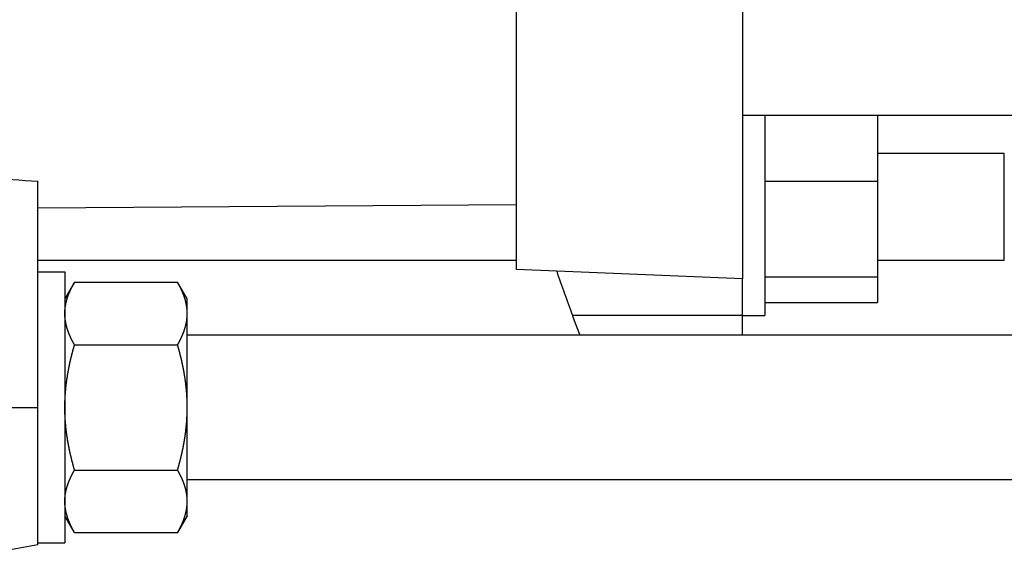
# Model space of a CAD drawing. Header units: millimetres. Extents: x 33 to 558, y 116 to 290.
# Tile 5 of 14: x 312 to 421, y 124 to 184. Entities that reach past the tile are written whole.
import ezdxf

# ---------------------------------------------------------------- set-up
doc = ezdxf.new("R2010")
doc.units = ezdxf.units.MM
doc.header["$MEASUREMENT"] = 0
doc.layers.add('16', color=7, linetype='Continuous')
doc.layers.add('4', color=7, linetype='Continuous')

msp = doc.modelspace()

# ---------------------------------------------------------------- linework, layer by layer
at = {"color": 7, "linetype": 'Continuous', "lineweight": 30}
for p, q in [((367.13, 156.08), (367.13, 195.33)), ((392.13, 195.33), (392.13, 155.08)), ((392.13, 173.18), (469.13, 173.18)), ((421.13, 168.94), (407.08, 168.94)), ((421.13, 157.1), (421.13, 168.94)), ((314.13, 125.65), (314.13, 165.87)), ((367.13, 157.1), (314.13, 157.1)), ((421.13, 157.1), (407.08, 157.1)), ((314.13, 155.83), (317.13, 155.83)), ((317.13, 155.83), (317.13, 125.83)), ((318.2, 154.68), (317.13, 152.83)), ((318.2, 154.68), (329.61, 154.68)), ((330.68, 152.83), (329.61, 154.68)), ((330.68, 128.83), (330.68, 152.83)), ((457.58, 148.83), (330.68, 148.83)), ((318.2, 147.76), (329.61, 147.76)), ((300.44, 140.83), (314.13, 140.83)), ((318.2, 133.9), (329.61, 133.9)), ((457.58, 132.83), (330.68, 132.83)), ((318.2, 126.97), (317.13, 128.83)), ((330.68, 128.83), (329.61, 126.97)), ((318.2, 126.97), (329.61, 126.97)), ((306.13, 124.24), (314.13, 125.65)), ((314.13, 125.83), (317.13, 125.83))]:
    msp.add_line(p, q, dxfattribs=at)
for centre, radius, start, end in [((325.33, 151.21), 5.35, 5.2951, 6.1764), ((325.38, 151.21), 5.3, 3.4621, 5.2966), ((325.42, 151.22), 5.26, 3.114, 3.46), ((325.48, 151.22), 5.2, 0.005, 3.1184)]:
    msp.add_arc(centre, radius, start, end, dxfattribs=at)
msp.add_ellipse((390.92, 203.33), major_axis=(226.08, 0), ratio=0.176178, start_param=4.313576, end_param=4.365824, dxfattribs=at)
for points, start_tangent, end_tangent in [([(317.13, 151.22), (317.13, 151.25), (317.13, 151.28), (317.13, 151.32), (317.13, 151.35), (317.13, 151.38), (317.13, 151.42), (317.13, 151.45), (317.14, 151.48), (317.14, 151.51), (317.14, 151.55), (317.14, 151.58), (317.14, 151.61), (317.15, 151.64), (317.15, 151.68), (317.15, 151.71), (317.16, 151.74), (317.16, 151.78), (317.16, 151.81), (317.17, 151.84), (317.17, 151.87), (317.17, 151.91), (317.18, 151.94), (317.18, 151.97), (317.19, 152), (317.19, 152.04), (317.2, 152.07), (317.2, 152.1), (317.21, 152.13), (317.22, 152.16), (317.22, 152.2), (317.23, 152.23), (317.23, 152.26), (317.24, 152.29), (317.25, 152.33), (317.25, 152.36), (317.26, 152.39), (317.27, 152.42), (317.27, 152.45), (317.28, 152.49), (317.29, 152.52), (317.3, 152.55), (317.31, 152.58), (317.31, 152.61), (317.32, 152.64), (317.33, 152.68), (317.34, 152.71), (317.35, 152.74), (317.36, 152.77), (317.37, 152.8), (317.38, 152.83), (317.39, 152.86), (317.39, 152.9), (317.4, 152.93), (317.41, 152.96), (317.42, 152.99), (317.44, 153.02), (317.45, 153.05), (317.46, 153.08), (317.47, 153.11), (317.48, 153.14), (317.49, 153.18), (317.5, 153.21), (317.51, 153.24), (317.52, 153.27), (317.53, 153.3), (317.55, 153.33), (317.56, 153.36), (317.57, 153.39), (317.58, 153.42), (317.59, 153.45), (317.61, 153.48), (317.62, 153.51), (317.63, 153.54), (317.64, 153.57), (317.66, 153.6), (317.67, 153.63), (317.68, 153.66), (317.7, 153.69), (317.71, 153.72), (317.72, 153.75), (317.74, 153.78), (317.75, 153.81), (317.76, 153.84), (317.78, 153.87), (317.79, 153.9), (317.8, 153.93), (317.82, 153.96), (317.83, 153.99), (317.85, 154.02), (317.86, 154.05), (317.88, 154.08), (317.89, 154.11), (317.91, 154.14), (317.92, 154.17), (317.93, 154.2), (317.95, 154.22), (317.96, 154.25), (317.98, 154.28), (318, 154.31), (318.01, 154.34), (318.03, 154.37), (318.04, 154.4), (318.06, 154.43), (318.07, 154.46), (318.09, 154.48), (318.1, 154.51), (318.12, 154.54), (318.14, 154.57), (318.15, 154.6), (318.17, 154.63), (318.19, 154.66), (318.2, 154.68)], (0.000017, 0.135834), (0.067924, 0.117597)), ([(330.45, 152.76), (330.45, 152.79), (330.44, 152.81), (330.43, 152.84), (330.42, 152.86), (330.42, 152.89), (330.41, 152.91), (330.4, 152.94), (330.39, 152.96), (330.38, 152.99), (330.38, 153.01), (330.37, 153.04), (330.36, 153.06), (330.35, 153.09), (330.34, 153.11), (330.33, 153.14), (330.33, 153.16), (330.32, 153.19), (330.31, 153.21), (330.3, 153.24), (330.29, 153.26), (330.28, 153.29), (330.27, 153.31), (330.26, 153.33), (330.25, 153.36), (330.24, 153.38), (330.23, 153.41), (330.22, 153.43), (330.21, 153.46), (330.2, 153.48), (330.19, 153.51), (330.18, 153.53), (330.17, 153.55), (330.16, 153.58), (330.15, 153.6), (330.14, 153.63), (330.13, 153.65), (330.12, 153.68), (330.11, 153.7), (330.1, 153.72), (330.09, 153.75), (330.08, 153.77), (330.07, 153.8), (330.06, 153.82), (330.05, 153.84), (330.03, 153.87), (330.02, 153.89), (330.01, 153.92), (330, 153.94), (329.99, 153.96), (329.98, 153.99), (329.97, 154.01), (329.96, 154.03), (329.94, 154.06), (329.93, 154.08), (329.92, 154.1), (329.91, 154.13), (329.9, 154.15), (329.88, 154.18), (329.87, 154.2), (329.86, 154.22), (329.85, 154.25), (329.84, 154.27), (329.82, 154.29), (329.81, 154.32), (329.8, 154.34), (329.79, 154.36), (329.77, 154.38), (329.76, 154.41), (329.75, 154.43), (329.74, 154.45), (329.72, 154.48), (329.71, 154.5), (329.7, 154.52), (329.69, 154.55), (329.67, 154.57), (329.66, 154.59), (329.65, 154.62), (329.63, 154.64), (329.62, 154.66), (329.61, 154.68)], (-0.030596, 0.106397), (-0.055382, 0.095895)), ([(330.65, 151.78), (330.65, 151.8), (330.65, 151.81), (330.64, 151.82), (330.64, 151.83), (330.64, 151.85), (330.64, 151.86), (330.64, 151.87), (330.64, 151.88), (330.64, 151.9), (330.63, 151.91), (330.63, 151.92), (330.63, 151.93), (330.63, 151.95), (330.63, 151.96), (330.63, 151.97), (330.62, 151.98), (330.62, 151.99), (330.62, 152.01), (330.62, 152.02), (330.62, 152.03), (330.61, 152.04), (330.61, 152.06), (330.61, 152.07), (330.61, 152.08), (330.61, 152.09), (330.6, 152.11), (330.6, 152.12), (330.6, 152.13), (330.6, 152.14), (330.6, 152.15), (330.59, 152.17), (330.59, 152.18), (330.59, 152.19), (330.59, 152.2), (330.58, 152.22), (330.58, 152.23), (330.58, 152.24), (330.58, 152.25), (330.58, 152.27), (330.57, 152.28), (330.57, 152.29), (330.57, 152.3), (330.57, 152.31), (330.56, 152.33), (330.56, 152.34), (330.56, 152.35), (330.55, 152.36), (330.55, 152.37), (330.55, 152.39), (330.55, 152.4), (330.54, 152.41), (330.54, 152.42), (330.54, 152.44), (330.54, 152.45), (330.53, 152.46), (330.53, 152.47), (330.53, 152.48), (330.52, 152.5), (330.52, 152.51), (330.52, 152.52), (330.52, 152.53), (330.51, 152.54), (330.51, 152.56), (330.51, 152.57), (330.5, 152.58), (330.5, 152.59), (330.5, 152.61), (330.49, 152.62), (330.49, 152.63), (330.49, 152.64), (330.48, 152.65), (330.48, 152.67), (330.48, 152.68), (330.47, 152.69), (330.47, 152.7), (330.47, 152.71), (330.46, 152.73), (330.46, 152.74), (330.46, 152.75), (330.45, 152.76)], (-0.005645, 0.052159), (-0.014493, 0.050429)), ([(318.2, 147.76), (318.19, 147.78), (318.17, 147.81), (318.15, 147.84), (318.14, 147.87), (318.12, 147.9), (318.1, 147.93), (318.09, 147.95), (318.07, 147.98), (318.06, 148.01), (318.04, 148.04), (318.03, 148.07), (318.01, 148.1), (318, 148.13), (317.98, 148.16), (317.96, 148.19), (317.95, 148.21), (317.93, 148.24), (317.92, 148.27), (317.91, 148.3), (317.89, 148.33), (317.88, 148.36), (317.86, 148.39), (317.85, 148.42), (317.83, 148.45), (317.82, 148.48), (317.8, 148.51), (317.79, 148.54), (317.78, 148.57), (317.76, 148.6), (317.75, 148.63), (317.74, 148.66), (317.72, 148.69), (317.71, 148.72), (317.7, 148.75), (317.68, 148.78), (317.67, 148.81), (317.66, 148.84), (317.64, 148.87), (317.63, 148.9), (317.62, 148.93), (317.61, 148.96), (317.59, 148.99), (317.58, 149.02), (317.57, 149.05), (317.56, 149.08), (317.55, 149.11), (317.53, 149.14), (317.52, 149.17), (317.51, 149.2), (317.5, 149.23), (317.49, 149.26), (317.48, 149.29), (317.47, 149.33), (317.46, 149.36), (317.45, 149.39), (317.44, 149.42), (317.42, 149.45), (317.41, 149.48), (317.4, 149.51), (317.39, 149.54), (317.39, 149.57), (317.38, 149.61), (317.37, 149.64), (317.36, 149.67), (317.35, 149.7), (317.34, 149.73), (317.33, 149.76), (317.32, 149.79), (317.31, 149.83), (317.31, 149.86), (317.3, 149.89), (317.29, 149.92), (317.28, 149.95), (317.27, 149.99), (317.27, 150.02), (317.26, 150.05), (317.25, 150.08), (317.25, 150.11), (317.24, 150.15), (317.23, 150.18), (317.23, 150.21), (317.22, 150.24), (317.22, 150.27), (317.21, 150.31), (317.2, 150.34), (317.2, 150.37), (317.19, 150.4), (317.19, 150.44), (317.18, 150.47), (317.18, 150.5), (317.17, 150.53), (317.17, 150.57), (317.17, 150.6), (317.16, 150.63), (317.16, 150.66), (317.16, 150.7), (317.15, 150.73), (317.15, 150.76), (317.15, 150.79), (317.14, 150.83), (317.14, 150.86), (317.14, 150.89), (317.14, 150.92), (317.14, 150.96), (317.13, 150.99), (317.13, 151.02), (317.13, 151.06), (317.13, 151.09), (317.13, 151.12), (317.13, 151.15), (317.13, 151.19), (317.13, 151.22)], (-0.067924, 0.117597), (-0.000017, 0.135834)), ([(329.61, 147.76), (329.62, 147.78), (329.64, 147.81), (329.66, 147.84), (329.67, 147.87), (329.69, 147.9), (329.7, 147.93), (329.72, 147.95), (329.74, 147.98), (329.75, 148.01), (329.77, 148.04), (329.78, 148.07), (329.8, 148.1), (329.81, 148.13), (329.83, 148.16), (329.84, 148.19), (329.86, 148.21), (329.87, 148.24), (329.89, 148.27), (329.9, 148.3), (329.92, 148.33), (329.93, 148.36), (329.95, 148.39), (329.96, 148.42), (329.98, 148.45), (329.99, 148.48), (330.01, 148.51), (330.02, 148.54), (330.03, 148.57), (330.05, 148.6), (330.06, 148.63), (330.07, 148.66), (330.09, 148.69), (330.1, 148.72), (330.11, 148.75), (330.13, 148.78), (330.14, 148.81), (330.15, 148.84), (330.17, 148.87), (330.18, 148.9), (330.19, 148.93), (330.2, 148.96), (330.22, 148.99), (330.23, 149.02), (330.24, 149.05), (330.25, 149.08), (330.26, 149.11), (330.28, 149.14), (330.29, 149.17), (330.3, 149.2), (330.31, 149.23), (330.32, 149.26), (330.33, 149.29), (330.34, 149.33), (330.35, 149.36), (330.36, 149.39), (330.37, 149.42), (330.38, 149.45), (330.39, 149.48), (330.4, 149.51), (330.41, 149.54), (330.42, 149.57), (330.43, 149.61), (330.44, 149.64), (330.45, 149.67), (330.46, 149.7), (330.47, 149.73), (330.48, 149.76), (330.49, 149.79), (330.5, 149.83), (330.5, 149.86), (330.51, 149.89), (330.52, 149.92), (330.53, 149.95), (330.53, 149.99), (330.54, 150.02), (330.55, 150.05), (330.56, 150.08), (330.56, 150.11), (330.57, 150.15), (330.58, 150.18), (330.58, 150.21), (330.59, 150.24), (330.59, 150.27), (330.6, 150.31), (330.61, 150.34), (330.61, 150.37), (330.62, 150.4), (330.62, 150.44), (330.63, 150.47), (330.63, 150.5), (330.63, 150.53), (330.64, 150.57), (330.64, 150.6), (330.65, 150.63), (330.65, 150.66), (330.65, 150.7), (330.66, 150.73), (330.66, 150.76), (330.66, 150.79), (330.66, 150.83), (330.67, 150.86), (330.67, 150.89), (330.67, 150.92), (330.67, 150.96), (330.67, 150.99), (330.68, 151.02), (330.68, 151.06), (330.68, 151.09), (330.68, 151.12), (330.68, 151.15), (330.68, 151.19), (330.68, 151.22)], (0.067924, 0.117597), (0.000017, 0.135834)), ([(317.13, 140.83), (317.13, 140.9), (317.13, 140.97), (317.13, 141.05), (317.13, 141.12), (317.13, 141.19), (317.13, 141.27), (317.14, 141.34), (317.14, 141.41), (317.14, 141.49), (317.14, 141.56), (317.15, 141.63), (317.15, 141.71), (317.15, 141.78), (317.15, 141.85), (317.16, 141.93), (317.16, 142), (317.17, 142.07), (317.17, 142.15), (317.18, 142.22), (317.18, 142.29), (317.19, 142.36), (317.19, 142.44), (317.2, 142.51), (317.2, 142.58), (317.21, 142.66), (317.22, 142.73), (317.22, 142.8), (317.23, 142.88), (317.24, 142.95), (317.24, 143.02), (317.25, 143.09), (317.26, 143.17), (317.27, 143.24), (317.28, 143.31), (317.29, 143.39), (317.29, 143.46), (317.3, 143.53), (317.31, 143.6), (317.32, 143.68), (317.33, 143.75), (317.34, 143.82), (317.35, 143.89), (317.36, 143.97), (317.37, 144.04), (317.38, 144.11), (317.4, 144.18), (317.41, 144.26), (317.42, 144.33), (317.43, 144.4), (317.44, 144.47), (317.45, 144.54), (317.47, 144.62), (317.48, 144.69), (317.49, 144.76), (317.51, 144.83), (317.52, 144.91), (317.53, 144.98), (317.55, 145.05), (317.56, 145.12), (317.57, 145.19), (317.59, 145.27), (317.6, 145.34), (317.62, 145.41), (317.63, 145.48), (317.65, 145.55), (317.66, 145.62), (317.68, 145.7), (317.69, 145.77), (317.71, 145.84), (317.73, 145.91), (317.74, 145.98), (317.76, 146.05), (317.77, 146.12), (317.79, 146.2), (317.81, 146.27), (317.83, 146.34), (317.84, 146.41), (317.86, 146.48), (317.88, 146.55), (317.9, 146.62), (317.91, 146.69), (317.93, 146.77), (317.95, 146.84), (317.97, 146.91), (317.99, 146.98), (318.01, 147.05), (318.02, 147.12), (318.04, 147.19), (318.06, 147.26), (318.08, 147.33), (318.1, 147.4), (318.12, 147.47), (318.14, 147.54), (318.16, 147.61), (318.18, 147.69), (318.2, 147.76)], (0.000013, 0.305738), (0.084837, 0.293756)), ([(330.68, 140.83), (330.68, 140.9), (330.68, 140.97), (330.68, 141.05), (330.68, 141.12), (330.68, 141.19), (330.67, 141.27), (330.67, 141.34), (330.67, 141.41), (330.67, 141.49), (330.67, 141.56), (330.66, 141.63), (330.66, 141.71), (330.66, 141.78), (330.65, 141.85), (330.65, 141.93), (330.65, 142), (330.64, 142.07), (330.64, 142.15), (330.63, 142.22), (330.63, 142.29), (330.62, 142.36), (330.62, 142.44), (330.61, 142.51), (330.61, 142.58), (330.6, 142.66), (330.59, 142.73), (330.59, 142.8), (330.58, 142.88), (330.57, 142.95), (330.56, 143.02), (330.56, 143.09), (330.55, 143.17), (330.54, 143.24), (330.53, 143.31), (330.52, 143.39), (330.52, 143.46), (330.51, 143.53), (330.5, 143.6), (330.49, 143.68), (330.48, 143.75), (330.47, 143.82), (330.46, 143.89), (330.45, 143.97), (330.44, 144.04), (330.42, 144.11), (330.41, 144.18), (330.4, 144.26), (330.39, 144.33), (330.38, 144.4), (330.37, 144.47), (330.35, 144.54), (330.34, 144.62), (330.33, 144.69), (330.32, 144.76), (330.3, 144.83), (330.29, 144.91), (330.28, 144.98), (330.26, 145.05), (330.25, 145.12), (330.24, 145.19), (330.22, 145.27), (330.21, 145.34), (330.19, 145.41), (330.18, 145.48), (330.16, 145.55), (330.15, 145.62), (330.13, 145.7), (330.12, 145.77), (330.1, 145.84), (330.08, 145.91), (330.07, 145.98), (330.05, 146.05), (330.03, 146.12), (330.02, 146.2), (330, 146.27), (329.98, 146.34), (329.97, 146.41), (329.95, 146.48), (329.93, 146.55), (329.91, 146.62), (329.9, 146.69), (329.88, 146.77), (329.86, 146.84), (329.84, 146.91), (329.82, 146.98), (329.8, 147.05), (329.78, 147.12), (329.77, 147.19), (329.75, 147.26), (329.73, 147.33), (329.71, 147.4), (329.69, 147.47), (329.67, 147.54), (329.65, 147.61), (329.63, 147.69), (329.61, 147.76)], (-0.000013, 0.305738), (-0.084837, 0.293756)), ([(318.2, 133.9), (318.18, 133.97), (318.16, 134.04), (318.14, 134.11), (318.12, 134.18), (318.1, 134.25), (318.08, 134.32), (318.06, 134.39), (318.04, 134.46), (318.02, 134.53), (318.01, 134.61), (317.99, 134.68), (317.97, 134.75), (317.95, 134.82), (317.93, 134.89), (317.91, 134.96), (317.9, 135.03), (317.88, 135.1), (317.86, 135.17), (317.84, 135.24), (317.83, 135.32), (317.81, 135.39), (317.79, 135.46), (317.77, 135.53), (317.76, 135.6), (317.74, 135.67), (317.73, 135.74), (317.71, 135.82), (317.69, 135.89), (317.68, 135.96), (317.66, 136.03), (317.65, 136.1), (317.63, 136.17), (317.62, 136.25), (317.6, 136.32), (317.59, 136.39), (317.57, 136.46), (317.56, 136.53), (317.55, 136.6), (317.53, 136.68), (317.52, 136.75), (317.51, 136.82), (317.49, 136.89), (317.48, 136.97), (317.47, 137.04), (317.45, 137.11), (317.44, 137.18), (317.43, 137.25), (317.42, 137.33), (317.41, 137.4), (317.4, 137.47), (317.38, 137.54), (317.37, 137.62), (317.36, 137.69), (317.35, 137.76), (317.34, 137.83), (317.33, 137.91), (317.32, 137.98), (317.31, 138.05), (317.3, 138.12), (317.29, 138.2), (317.29, 138.27), (317.28, 138.34), (317.27, 138.41), (317.26, 138.49), (317.25, 138.56), (317.24, 138.63), (317.24, 138.71), (317.23, 138.78), (317.22, 138.85), (317.22, 138.92), (317.21, 139), (317.2, 139.07), (317.2, 139.14), (317.19, 139.22), (317.19, 139.29), (317.18, 139.36), (317.18, 139.44), (317.17, 139.51), (317.17, 139.58), (317.16, 139.66), (317.16, 139.73), (317.15, 139.8), (317.15, 139.88), (317.15, 139.95), (317.15, 140.02), (317.14, 140.09), (317.14, 140.17), (317.14, 140.24), (317.14, 140.31), (317.13, 140.39), (317.13, 140.46), (317.13, 140.53), (317.13, 140.61), (317.13, 140.68), (317.13, 140.75), (317.13, 140.83)], (-0.084837, 0.293756), (-0.000013, 0.305738)), ([(329.61, 133.9), (329.63, 133.97), (329.65, 134.04), (329.67, 134.11), (329.69, 134.18), (329.71, 134.25), (329.73, 134.32), (329.75, 134.39), (329.77, 134.46), (329.78, 134.53), (329.8, 134.61), (329.82, 134.68), (329.84, 134.75), (329.86, 134.82), (329.88, 134.89), (329.9, 134.96), (329.91, 135.03), (329.93, 135.1), (329.95, 135.17), (329.97, 135.24), (329.98, 135.32), (330, 135.39), (330.02, 135.46), (330.03, 135.53), (330.05, 135.6), (330.07, 135.67), (330.08, 135.74), (330.1, 135.82), (330.12, 135.89), (330.13, 135.96), (330.15, 136.03), (330.16, 136.1), (330.18, 136.17), (330.19, 136.25), (330.21, 136.32), (330.22, 136.39), (330.24, 136.46), (330.25, 136.53), (330.26, 136.6), (330.28, 136.68), (330.29, 136.75), (330.3, 136.82), (330.32, 136.89), (330.33, 136.97), (330.34, 137.04), (330.35, 137.11), (330.37, 137.18), (330.38, 137.25), (330.39, 137.33), (330.4, 137.4), (330.41, 137.47), (330.42, 137.54), (330.44, 137.62), (330.45, 137.69), (330.46, 137.76), (330.47, 137.83), (330.48, 137.91), (330.49, 137.98), (330.5, 138.05), (330.51, 138.12), (330.52, 138.2), (330.52, 138.27), (330.53, 138.34), (330.54, 138.41), (330.55, 138.49), (330.56, 138.56), (330.56, 138.63), (330.57, 138.71), (330.58, 138.78), (330.59, 138.85), (330.59, 138.92), (330.6, 139), (330.61, 139.07), (330.61, 139.14), (330.62, 139.22), (330.62, 139.29), (330.63, 139.36), (330.63, 139.44), (330.64, 139.51), (330.64, 139.58), (330.65, 139.66), (330.65, 139.73), (330.65, 139.8), (330.66, 139.88), (330.66, 139.95), (330.66, 140.02), (330.67, 140.09), (330.67, 140.17), (330.67, 140.24), (330.67, 140.31), (330.67, 140.39), (330.68, 140.46), (330.68, 140.53), (330.68, 140.61), (330.68, 140.68), (330.68, 140.75), (330.68, 140.83)], (0.084837, 0.293756), (0.000013, 0.305738)), ([(317.13, 130.43), (317.13, 130.47), (317.13, 130.5), (317.13, 130.53), (317.13, 130.57), (317.13, 130.6), (317.13, 130.63), (317.13, 130.66), (317.14, 130.7), (317.14, 130.73), (317.14, 130.76), (317.14, 130.79), (317.14, 130.83), (317.15, 130.86), (317.15, 130.89), (317.15, 130.93), (317.16, 130.96), (317.16, 130.99), (317.16, 131.02), (317.17, 131.06), (317.17, 131.09), (317.17, 131.12), (317.18, 131.15), (317.18, 131.19), (317.19, 131.22), (317.19, 131.25), (317.2, 131.28), (317.2, 131.32), (317.21, 131.35), (317.22, 131.38), (317.22, 131.41), (317.23, 131.44), (317.23, 131.48), (317.24, 131.51), (317.25, 131.54), (317.25, 131.57), (317.26, 131.61), (317.27, 131.64), (317.27, 131.67), (317.28, 131.7), (317.29, 131.73), (317.3, 131.76), (317.31, 131.8), (317.31, 131.83), (317.32, 131.86), (317.33, 131.89), (317.34, 131.92), (317.35, 131.95), (317.36, 131.99), (317.37, 132.02), (317.38, 132.05), (317.39, 132.08), (317.39, 132.11), (317.4, 132.14), (317.41, 132.17), (317.42, 132.21), (317.44, 132.24), (317.45, 132.27), (317.46, 132.3), (317.47, 132.33), (317.48, 132.36), (317.49, 132.39), (317.5, 132.42), (317.51, 132.45), (317.52, 132.48), (317.53, 132.51), (317.55, 132.54), (317.56, 132.58), (317.57, 132.61), (317.58, 132.64), (317.59, 132.67), (317.61, 132.7), (317.62, 132.73), (317.63, 132.76), (317.64, 132.79), (317.66, 132.82), (317.67, 132.85), (317.68, 132.88), (317.7, 132.91), (317.71, 132.94), (317.72, 132.97), (317.74, 133), (317.75, 133.03), (317.76, 133.06), (317.78, 133.09), (317.79, 133.12), (317.8, 133.15), (317.82, 133.18), (317.83, 133.21), (317.85, 133.23), (317.86, 133.26), (317.88, 133.29), (317.89, 133.32), (317.91, 133.35), (317.92, 133.38), (317.93, 133.41), (317.95, 133.44), (317.96, 133.47), (317.98, 133.5), (318, 133.53), (318.01, 133.56), (318.03, 133.58), (318.04, 133.61), (318.06, 133.64), (318.07, 133.67), (318.09, 133.7), (318.1, 133.73), (318.12, 133.76), (318.14, 133.79), (318.15, 133.81), (318.17, 133.84), (318.19, 133.87), (318.2, 133.9)], (0.000017, 0.135834), (0.067924, 0.117597)), ([(330.68, 130.43), (330.68, 130.47), (330.68, 130.5), (330.68, 130.53), (330.68, 130.57), (330.68, 130.6), (330.68, 130.63), (330.67, 130.66), (330.67, 130.7), (330.67, 130.73), (330.67, 130.76), (330.67, 130.79), (330.66, 130.83), (330.66, 130.86), (330.66, 130.89), (330.66, 130.93), (330.65, 130.96), (330.65, 130.99), (330.65, 131.02), (330.64, 131.06), (330.64, 131.09), (330.63, 131.12), (330.63, 131.15), (330.63, 131.19), (330.62, 131.22), (330.62, 131.25), (330.61, 131.28), (330.61, 131.32), (330.6, 131.35), (330.59, 131.38), (330.59, 131.41), (330.58, 131.44), (330.58, 131.48), (330.57, 131.51), (330.56, 131.54), (330.56, 131.57), (330.55, 131.61), (330.54, 131.64), (330.53, 131.67), (330.53, 131.7), (330.52, 131.73), (330.51, 131.76), (330.5, 131.8), (330.5, 131.83), (330.49, 131.86), (330.48, 131.89), (330.47, 131.92), (330.46, 131.95), (330.45, 131.99), (330.44, 132.02), (330.43, 132.05), (330.42, 132.08), (330.41, 132.11), (330.4, 132.14), (330.39, 132.17), (330.38, 132.21), (330.37, 132.24), (330.36, 132.27), (330.35, 132.3), (330.34, 132.33), (330.33, 132.36), (330.32, 132.39), (330.31, 132.42), (330.3, 132.45), (330.29, 132.48), (330.28, 132.51), (330.26, 132.54), (330.25, 132.58), (330.24, 132.61), (330.23, 132.64), (330.22, 132.67), (330.2, 132.7), (330.19, 132.73), (330.18, 132.76), (330.17, 132.79), (330.15, 132.82), (330.14, 132.85), (330.13, 132.88), (330.11, 132.91), (330.1, 132.94), (330.09, 132.97), (330.07, 133), (330.06, 133.03), (330.05, 133.06), (330.03, 133.09), (330.02, 133.12), (330.01, 133.15), (329.99, 133.18), (329.98, 133.21), (329.96, 133.23), (329.95, 133.26), (329.93, 133.29), (329.92, 133.32), (329.9, 133.35), (329.89, 133.38), (329.87, 133.41), (329.86, 133.44), (329.84, 133.47), (329.83, 133.5), (329.81, 133.53), (329.8, 133.56), (329.78, 133.58), (329.77, 133.61), (329.75, 133.64), (329.74, 133.67), (329.72, 133.7), (329.7, 133.73), (329.69, 133.76), (329.67, 133.79), (329.66, 133.81), (329.64, 133.84), (329.62, 133.87), (329.61, 133.9)], (-0.000017, 0.135834), (-0.067924, 0.117597)), ([(317.35, 128.89), (317.35, 128.91), (317.34, 128.93), (317.34, 128.95), (317.33, 128.97), (317.33, 128.99), (317.32, 129.01), (317.32, 129.02), (317.31, 129.04), (317.31, 129.06), (317.3, 129.08), (317.3, 129.1), (317.29, 129.12), (317.29, 129.14), (317.28, 129.16), (317.28, 129.18), (317.28, 129.2), (317.27, 129.21), (317.27, 129.23), (317.26, 129.25), (317.26, 129.27), (317.25, 129.29), (317.25, 129.31), (317.25, 129.33), (317.24, 129.35), (317.24, 129.37), (317.23, 129.39), (317.23, 129.41), (317.23, 129.42), (317.22, 129.44), (317.22, 129.46), (317.22, 129.48), (317.21, 129.5), (317.21, 129.52), (317.21, 129.54), (317.2, 129.56), (317.2, 129.58), (317.2, 129.6), (317.19, 129.62), (317.19, 129.64), (317.19, 129.66), (317.18, 129.68), (317.18, 129.69), (317.18, 129.71), (317.18, 129.73), (317.17, 129.75), (317.17, 129.77), (317.17, 129.79), (317.17, 129.81), (317.16, 129.83), (317.16, 129.85), (317.16, 129.87), (317.16, 129.89), (317.16, 129.91), (317.15, 129.93), (317.15, 129.95), (317.15, 129.97), (317.15, 129.99), (317.15, 130.01), (317.15, 130.02), (317.14, 130.04), (317.14, 130.06), (317.14, 130.08), (317.14, 130.1), (317.14, 130.12), (317.14, 130.14), (317.14, 130.16), (317.14, 130.18), (317.13, 130.2), (317.13, 130.22), (317.13, 130.24), (317.13, 130.26), (317.13, 130.28), (317.13, 130.3), (317.13, 130.32), (317.13, 130.34), (317.13, 130.36), (317.13, 130.38), (317.13, 130.4), (317.13, 130.42), (317.13, 130.43)], (-0.022721, 0.079042), (-0.000003, 0.082244)), ([(329.61, 126.97), (329.62, 127), (329.64, 127.03), (329.66, 127.06), (329.67, 127.08), (329.69, 127.11), (329.7, 127.14), (329.72, 127.17), (329.74, 127.2), (329.75, 127.23), (329.77, 127.26), (329.78, 127.29), (329.8, 127.31), (329.81, 127.34), (329.83, 127.37), (329.84, 127.4), (329.86, 127.43), (329.87, 127.46), (329.89, 127.49), (329.9, 127.52), (329.92, 127.55), (329.93, 127.58), (329.95, 127.61), (329.96, 127.64), (329.98, 127.66), (329.99, 127.69), (330.01, 127.72), (330.02, 127.75), (330.03, 127.78), (330.05, 127.81), (330.06, 127.84), (330.07, 127.87), (330.09, 127.9), (330.1, 127.93), (330.11, 127.96), (330.13, 127.99), (330.14, 128.02), (330.15, 128.05), (330.17, 128.08), (330.18, 128.11), (330.19, 128.14), (330.2, 128.17), (330.22, 128.2), (330.23, 128.23), (330.24, 128.26), (330.25, 128.29), (330.26, 128.33), (330.28, 128.36), (330.29, 128.39), (330.3, 128.42), (330.31, 128.45), (330.32, 128.48), (330.33, 128.51), (330.34, 128.54), (330.35, 128.57), (330.36, 128.6), (330.37, 128.63), (330.38, 128.66), (330.39, 128.7), (330.4, 128.73), (330.41, 128.76), (330.42, 128.79), (330.43, 128.82), (330.44, 128.85), (330.45, 128.88), (330.46, 128.92), (330.47, 128.95), (330.48, 128.98), (330.49, 129.01), (330.5, 129.04), (330.5, 129.07), (330.51, 129.11), (330.52, 129.14), (330.53, 129.17), (330.53, 129.2), (330.54, 129.23), (330.55, 129.26), (330.56, 129.3), (330.56, 129.33), (330.57, 129.36), (330.58, 129.39), (330.58, 129.43), (330.59, 129.46), (330.59, 129.49), (330.6, 129.52), (330.61, 129.55), (330.61, 129.59), (330.62, 129.62), (330.62, 129.65), (330.63, 129.68), (330.63, 129.72), (330.63, 129.75), (330.64, 129.78), (330.64, 129.81), (330.65, 129.85), (330.65, 129.88), (330.65, 129.91), (330.66, 129.94), (330.66, 129.98), (330.66, 130.01), (330.66, 130.04), (330.67, 130.07), (330.67, 130.11), (330.67, 130.14), (330.67, 130.17), (330.67, 130.21), (330.68, 130.24), (330.68, 130.27), (330.68, 130.3), (330.68, 130.34), (330.68, 130.37), (330.68, 130.4), (330.68, 130.43)], (0.067924, 0.117597), (0.000017, 0.135834)), ([(318.2, 126.97), (318.19, 126.99), (318.18, 127.02), (318.16, 127.04), (318.15, 127.06), (318.14, 127.08), (318.12, 127.11), (318.11, 127.13), (318.1, 127.15), (318.09, 127.18), (318.07, 127.2), (318.06, 127.22), (318.05, 127.25), (318.03, 127.27), (318.02, 127.29), (318.01, 127.32), (318, 127.34), (317.99, 127.36), (317.97, 127.39), (317.96, 127.41), (317.95, 127.43), (317.94, 127.46), (317.92, 127.48), (317.91, 127.5), (317.9, 127.53), (317.89, 127.55), (317.88, 127.57), (317.87, 127.6), (317.85, 127.62), (317.84, 127.64), (317.83, 127.67), (317.82, 127.69), (317.81, 127.71), (317.8, 127.74), (317.79, 127.76), (317.77, 127.79), (317.76, 127.81), (317.75, 127.83), (317.74, 127.86), (317.73, 127.88), (317.72, 127.91), (317.71, 127.93), (317.7, 127.95), (317.69, 127.98), (317.68, 128), (317.67, 128.03), (317.66, 128.05), (317.65, 128.08), (317.64, 128.1), (317.63, 128.12), (317.62, 128.15), (317.61, 128.17), (317.6, 128.2), (317.59, 128.22), (317.58, 128.25), (317.57, 128.27), (317.56, 128.29), (317.55, 128.32), (317.54, 128.34), (317.53, 128.37), (317.52, 128.39), (317.51, 128.42), (317.5, 128.44), (317.49, 128.47), (317.48, 128.49), (317.47, 128.52), (317.47, 128.54), (317.46, 128.57), (317.45, 128.59), (317.44, 128.62), (317.43, 128.64), (317.42, 128.67), (317.42, 128.69), (317.41, 128.72), (317.4, 128.74), (317.39, 128.77), (317.38, 128.79), (317.38, 128.82), (317.37, 128.84), (317.36, 128.87), (317.35, 128.89)], (-0.055344, 0.095831), (-0.030589, 0.106379))]:
    msp.add_spline(points, degree=3, dxfattribs=dict(at, start_tangent=start_tangent, end_tangent=end_tangent))
at = {"layer": '16', "color": 7, "linetype": 'Continuous', "lineweight": 30}
for p, q in [((394.63, 173.18), (394.63, 151.02)), ((407.08, 173.18), (407.08, 152.43)), ((394.63, 165.86), (407.08, 165.86)), ((392.13, 155.08), (367.13, 156.08)), ((392.13, 148.83), (392.13, 155.08)), ((394.63, 155.27), (407.08, 155.27)), ((394.63, 152.43), (407.08, 152.43)), ((392.13, 151), (373.31, 151)), ((392.13, 151.02), (394.63, 151.02))]:
    msp.add_line(p, q, dxfattribs=at)
msp.add_arc((1675.07, 615.42), 1382.12, 199.41914, 199.63458, dxfattribs=at)
at = {"layer": '16', "color": 7, "linetype": 'Continuous', "lineweight": 30, "start_tangent": (0.041307, -0.115828), "end_tangent": (0.048217, -0.113128)}
msp.add_spline([(373.31, 151), (373.32, 150.97), (373.33, 150.95), (373.34, 150.92), (373.35, 150.89), (373.36, 150.86), (373.37, 150.84), (373.38, 150.81), (373.39, 150.78), (373.4, 150.75), (373.41, 150.73), (373.42, 150.7), (373.43, 150.67), (373.44, 150.64), (373.45, 150.62), (373.46, 150.59), (373.47, 150.56), (373.48, 150.53), (373.49, 150.51), (373.5, 150.48), (373.51, 150.45), (373.52, 150.42), (373.53, 150.4), (373.54, 150.37), (373.55, 150.34), (373.56, 150.32), (373.57, 150.29), (373.58, 150.26), (373.59, 150.23), (373.6, 150.21), (373.61, 150.18), (373.62, 150.15), (373.63, 150.12), (373.64, 150.1), (373.65, 150.07), (373.66, 150.04), (373.67, 150.01), (373.68, 149.99), (373.69, 149.96), (373.7, 149.93), (373.71, 149.91), (373.72, 149.88), (373.73, 149.85), (373.75, 149.82), (373.76, 149.8), (373.77, 149.77), (373.78, 149.74), (373.79, 149.71), (373.8, 149.69), (373.81, 149.66), (373.82, 149.63), (373.83, 149.61), (373.84, 149.58), (373.85, 149.55), (373.86, 149.52), (373.87, 149.5), (373.88, 149.47), (373.9, 149.44), (373.91, 149.42), (373.92, 149.39), (373.93, 149.36), (373.94, 149.33), (373.95, 149.31), (373.96, 149.28), (373.97, 149.25), (373.98, 149.23), (373.99, 149.2), (374, 149.17), (374.02, 149.15), (374.03, 149.12), (374.04, 149.09), (374.05, 149.06), (374.06, 149.04), (374.07, 149.01), (374.08, 148.98), (374.09, 148.96), (374.11, 148.93), (374.12, 148.9), (374.13, 148.88), (374.14, 148.85), (374.15, 148.82)], degree=3, dxfattribs=at)
at = {"layer": '4', "color": 7, "linetype": 'Continuous', "lineweight": 30}
msp.add_line((314.13, 162.91), (367.13, 163.29), dxfattribs=at)

doc.saveas('drawing.dxf')
